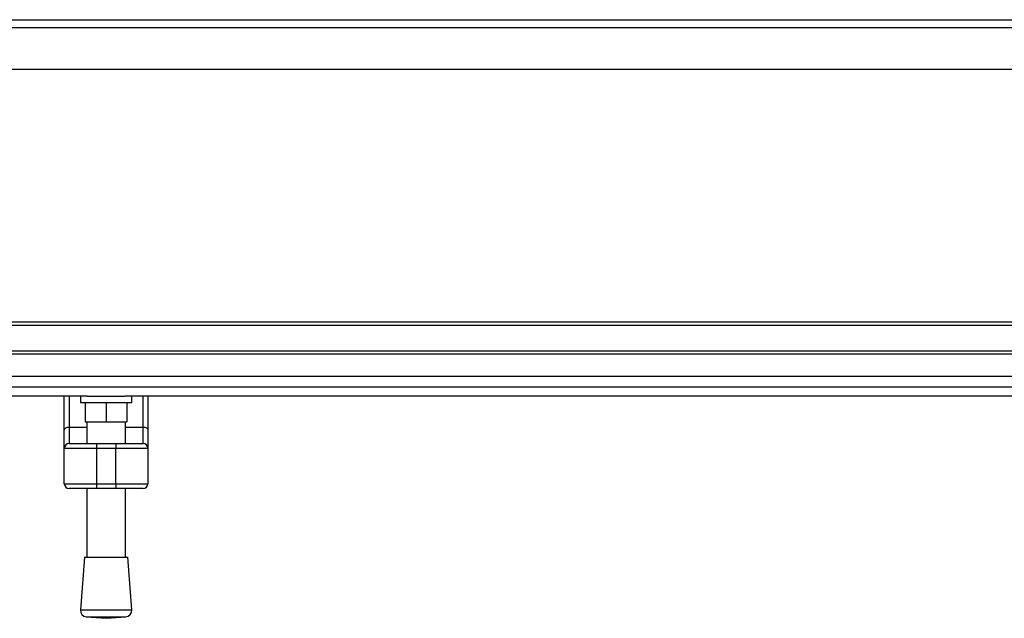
# Model space of a CAD drawing. Header units: millimetres. Extents: x 0 to 420, y 0 to 297.
# Tile 5 of 77: x 100 to 130, y 92 to 110. Entities that reach past the tile are written whole.
import ezdxf

# ---------------------------------------------------------------- set-up
doc = ezdxf.new("R2010")
doc.units = ezdxf.units.MM

msp = doc.modelspace()

# ---------------------------------------------------------------- linework, layer by layer
at = {"color": 7, "linetype": 'Continuous', "lineweight": 25}
for p, q in [((213.1488, 110.2225), (66.8512, 110.2225)), ((96.4781, 110.473), (183.5219, 110.473)), ((215.1529, 108.9199), (64.8471, 108.9199)), ((215.1529, 101.0328), (64.8471, 101.0328)), ((215.1529, 100.9326), (64.8471, 100.9326)), ((215.1529, 100.131), (64.8471, 100.131)), ((215.1529, 100.0308), (64.8471, 100.0308)), ((215.1529, 99.0025), (64.8471, 99.0025)), ((101.8368, 98.7281), (64.8471, 98.7281)), ((101.1209, 97.6727), (101.1209, 98.7281)), ((101.2712, 98.7281), (101.2712, 97.7589)), ((101.6219, 98.7281), (101.6219, 98.5277)), ((101.8368, 98.7281), (103.0103, 98.7281)), ((176.9897, 98.7281), (103.0103, 98.7281)), ((103.2252, 98.5277), (103.2252, 98.7281)), ((103.5759, 97.7589), (103.5759, 98.7281)), ((103.7262, 98.7281), (103.7262, 97.6727)), ((101.6219, 98.5277), (103.2252, 98.5277)), ((101.7722, 98.5277), (101.7722, 97.9265)), ((102.4236, 98.5277), (102.4236, 97.9265)), ((103.0749, 98.5277), (103.0749, 97.9265)), ((101.1209, 97.0958), (101.1209, 97.6727)), ((101.2712, 97.7589), (101.2712, 97.2461)), ((101.2712, 97.7589), (101.8223, 97.7589)), ((101.7722, 97.9265), (102.4236, 97.9265)), ((101.8223, 97.9265), (101.8223, 97.2461)), ((102.4236, 97.9265), (103.0749, 97.9265)), ((103.0248, 97.2461), (103.0248, 97.9265)), ((103.0248, 97.7589), (103.5759, 97.7589)), ((103.5759, 97.2461), (103.5759, 97.7589)), ((103.7262, 97.6727), (103.7262, 97.0958)), ((102.1229, 97.0958), (101.1209, 97.0958)), ((101.1209, 95.9936), (101.1209, 97.0958)), ((101.2712, 97.2461), (102.1229, 97.2461)), ((102.1229, 97.2461), (102.1229, 97.0958)), ((102.1229, 97.2461), (102.7242, 97.2461)), ((102.7242, 97.0958), (102.1229, 97.0958)), ((102.1229, 97.0958), (102.1229, 95.9936)), ((102.7242, 97.2461), (103.5759, 97.2461)), ((102.7242, 97.2461), (102.7242, 97.0958)), ((103.7262, 97.0958), (102.7242, 97.0958)), ((102.7242, 95.9936), (102.7242, 97.0958)), ((103.7262, 97.0958), (103.7262, 95.9936)), ((101.1209, 95.9936), (102.1229, 95.9936)), ((102.1229, 95.8433), (101.2712, 95.8433)), ((101.8223, 95.8433), (101.8223, 93.6961)), ((102.1229, 95.9936), (102.7242, 95.9936)), ((102.1229, 95.9936), (102.1229, 95.8433)), ((102.7242, 95.8433), (102.1229, 95.8433)), ((102.7242, 95.9936), (103.7262, 95.9936)), ((102.7242, 95.9936), (102.7242, 95.8433)), ((103.5759, 95.8433), (102.7242, 95.8433)), ((103.0248, 93.6961), (103.0248, 95.8433)), ((101.7472, 93.6961), (101.6219, 92.0544)), ((101.7472, 93.6961), (103.0999, 93.6961)), ((103.2252, 92.0544), (103.0999, 93.6961)), ((101.6219, 92.0544), (103.2252, 92.0544)), ((101.8065, 91.8393), (102.4236, 91.7922)), ((101.8065, 91.8393), (103.0406, 91.8393)), ((102.4236, 91.7922), (103.0406, 91.8393))]:
    msp.add_line(p, q, dxfattribs=at)
at = {"color": 7, "linetype": 'Continuous'}
for p, q in [((68.8553, 110.473), (211.1447, 110.473)), ((68.8553, 99.3504), (211.1447, 99.3504))]:
    msp.add_line(p, q, dxfattribs=at)
at = {"color": 7, "linetype": 'Continuous', "lineweight": 25, "flags": 128}
for points in [[(101.1209, 97.6727), (101.1238, 97.6895), (101.1323, 97.7057), (101.1462, 97.7206), (101.1649, 97.7336), (101.1877, 97.7444), (101.2137, 97.7523), (101.2419, 97.7572), (101.2712, 97.7589)], [(103.5759, 97.7589), (103.6052, 97.7572), (103.6334, 97.7523), (103.6594, 97.7444), (103.6822, 97.7336), (103.7009, 97.7206), (103.7148, 97.7057), (103.7233, 97.6895), (103.7262, 97.6727)]]:
    msp.add_lwpolyline(points, dxfattribs=at)
at = {"color": 7, "linetype": 'Continuous', "lineweight": 25}
for centre, radius, start, end in [((101.2712, 97.0958), 0.1503, 90, 180), ((103.5759, 97.0958), 0.1503, 0, 90), ((101.2712, 95.9936), 0.1503, 180, 270), ((103.5759, 95.9936), 0.1503, 270, 0), ((101.8218, 92.0391), 0.2004, 175.63709, 265.63709), ((103.0254, 92.0391), 0.2004, 274.36291, 4.36291)]:
    msp.add_arc(centre, radius, start, end, dxfattribs=at)

doc.saveas('drawing.dxf')
